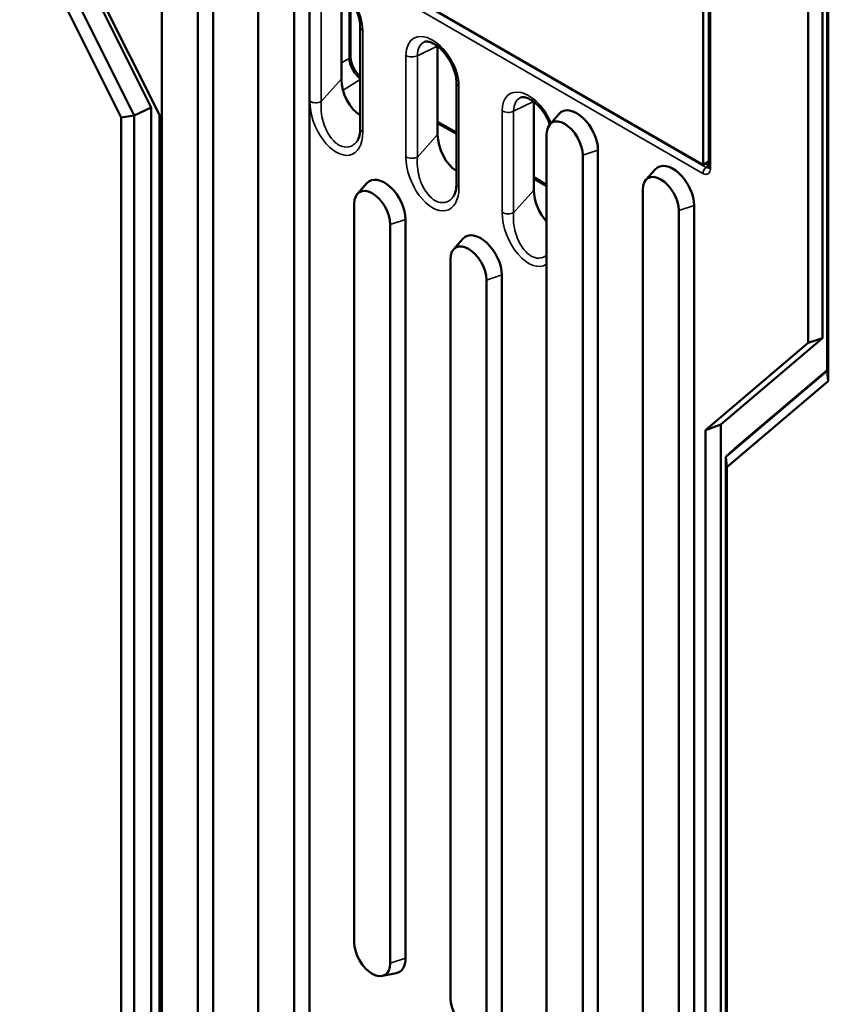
# Model space of a CAD drawing. Header units: millimetres. Extents: x 0 to 5104, y -184 to 1188.
# Tile 139 of 221: x 1396 to 1428, y 513 to 551. Entities that reach past the tile are written whole.
import ezdxf

# ---------------------------------------------------------------- set-up
doc = ezdxf.new("R2010")
doc.units = ezdxf.units.MM
doc.header["$LTSCALE"] = 2
doc.layers.add('Sichtbar (ISO)', color=7, linetype='Continuous', lineweight=50)
doc.layers.add('Sichtbar schmal (ISO)', color=7, linetype='Continuous', lineweight=35)

msp = doc.modelspace()

# ---------------------------------------------------------------- linework, layer by layer
at = {"layer": 'Sichtbar (ISO)'}
for p, q in [((1422.893, 561.241), (1422.893, 545.456)), ((1423.122, 561.157), (1423.122, 545.371)), ((1427.017, 559.844), (1427.017, 538.472)), ((1427.572, 538.662), (1427.572, 560.087)), ((1427.76, 537.382), (1427.76, 559.296)), ((1427.804, 559.005), (1427.804, 536.979)), ((1422.893, 545.456), (1401.679, 557.703)), ((1401.259, 547.71), (1397.281, 555.68)), ((1400.083, 547.31), (1396.104, 555.281)), ((1396.608, 555.367), (1400.587, 547.397)), ((1397.551, 555.484), (1401.579, 547.416)), ((1401.678, 555.364), (1401.678, 443.116)), ((1403.69, 442.498), (1403.69, 554.746)), ((1403.092, 554.547), (1403.092, 442.299)), ((1405.449, 553.186), (1405.449, 394.126)), ((1407.461, 402.917), (1407.461, 552.569)), ((1406.863, 552.37), (1406.863, 393.309)), ((1408.718, 548.822), (1408.718, 552.281)), ((1409.069, 549.711), (1409.069, 551.912)), ((1409.456, 550.861), (1409.456, 546.884)), ((1412.489, 546.644), (1412.489, 550.103)), ((1413.227, 548.683), (1413.227, 544.706)), ((1416.26, 544.467), (1416.26, 547.926)), ((1401.259, 547.71), (1400.587, 547.397)), ((1401.259, 510.936), (1401.259, 547.71)), ((1401.579, 547.416), (1401.579, 509.784)), ((1416.884, 547.042), (1417.251, 547.456)), ((1400.083, 547.31), (1400.587, 547.397)), ((1400.083, 510.847), (1400.083, 547.31)), ((1400.587, 547.397), (1400.587, 510.707)), ((1412.489, 547.145), (1413.227, 546.719)), ((1408.044, 547.008), (1408.044, 547.008)), ((1416.763, 546.654), (1416.763, 387.594)), ((1408.328, 546.081), (1408.328, 546.081)), ((1418.775, 386.977), (1418.775, 546.037)), ((1418.177, 545.838), (1418.177, 386.777)), ((1423.122, 545.588), (1422.893, 545.456)), ((1422.987, 545.51), (1423.122, 545.432)), ((1420.655, 544.864), (1421.022, 545.279)), ((1409.342, 544.32), (1409.708, 544.734)), ((1416.26, 544.968), (1416.763, 544.677)), ((1420.534, 544.477), (1420.534, 432.229)), ((1409.22, 543.933), (1409.22, 514.967)), ((1421.948, 543.661), (1421.948, 431.413)), ((1422.546, 431.612), (1422.546, 543.86)), ((1411.232, 514.35), (1411.232, 543.315)), ((1410.634, 543.116), (1410.634, 514.151)), ((1413.113, 542.143), (1413.48, 542.557)), ((1412.991, 541.755), (1412.991, 512.79)), ((1414.406, 540.939), (1414.406, 511.974)), ((1415.003, 512.173), (1415.003, 541.138)), ((1423.588, 535.281), (1427.572, 538.662)), ((1427.572, 538.662), (1427.017, 538.472)), ((1427.017, 538.472), (1422.99, 535.055)), ((1423.782, 534.006), (1427.76, 537.382)), ((1424.252, 534.435), (1427.76, 537.412)), ((1427.76, 537.382), (1427.804, 536.979)), ((1427.804, 536.979), (1423.826, 533.602)), ((1423.588, 535.281), (1422.99, 535.055)), ((1422.99, 535.055), (1422.99, 497.422)), ((1423.588, 497.674), (1423.588, 535.281)), ((1423.782, 534.006), (1424.252, 534.435)), ((1423.782, 497.315), (1423.782, 534.006)), ((1423.782, 534.006), (1423.826, 533.602)), ((1423.826, 533.602), (1423.826, 497.139)), ((1410.323, 513.654), (1410.866, 513.765))]:
    msp.add_line(p, q, dxfattribs=at)
for centre, major_axis, ratio, start_param, end_param in [((1409.624, 549.439), (0.434, -0.75), 0.577526, 4.135879, 4.13589), ((1409.458, 548.394), (-0.44, 1.054), 0.564427, 0.933509, 2.501775), ((1417.941, 546.518), (-0.589, 1.021), 0.57735, 3.926991, 6.473806), ((1417.47, 546.246), (-0.5, 0.866), 0.57735, 3.926991, 7.068583), ((1409.789, 546.884), (-0.333, 0), 0.57735, 0, 0.000033), ((1413.229, 546.217), (-0.44, 1.054), 0.564427, 0.933509, 2.501775), ((1421.712, 544.341), (-0.589, 1.021), 0.57735, 3.926991, 6.473806), ((1410.399, 543.797), (-0.589, 1.021), 0.57735, 3.926991, 6.473806), ((1413.56, 544.706), (-0.333, 0), 0.57735, 0, 0.000033), ((1421.241, 544.069), (-0.5, 0.866), 0.57735, 3.926991, 7.068583), ((1409.927, 543.524), (-0.5, 0.866), 0.57735, 3.926991, 7.068583), ((1417, 544.04), (-0.44, 1.054), 0.564427, 0.933509, 2.177682), ((1414.17, 541.619), (-0.589, 1.021), 0.57735, 3.926991, 6.473806), ((1413.698, 541.347), (-0.5, 0.866), 0.57735, 3.926991, 7.068583), ((1409.927, 514.559), (0.5, -0.866), 0.57735, 3.926991, 7.068583), ((1410.399, 514.831), (0.589, -1.021), 0.57735, 6.092564, 7.068583), ((1413.698, 512.382), (0.5, -0.866), 0.57735, 3.926991, 7.068583)]:
    msp.add_ellipse(centre, major_axis=major_axis, ratio=ratio, start_param=start_param, end_param=end_param, dxfattribs=at)
for points, knots in [([(1409.456, 550.861), (1409.456, 550.943), (1409.446, 551.037), (1409.403, 551.239), (1409.369, 551.348), (1409.279, 551.567), (1409.223, 551.677), (1409.093, 551.885), (1409.019, 551.984), (1408.865, 552.156), (1408.785, 552.23), (1408.63, 552.347), (1408.555, 552.39), (1408.422, 552.448), (1408.364, 552.462), (1408.266, 552.471), (1408.231, 552.464), (1408.202, 552.453), (1408.2, 552.452), (1408.198, 552.451)], [0, 0, 0, 0, 0.273153, 0.273153, 0.554981, 0.554981, 0.843421, 0.843421, 1.133477, 1.133477, 1.419719, 1.419719, 1.697559, 1.697559, 1.969009, 1.969009, 2.268668, 2.268668, 2.294291, 2.294291, 2.294291, 2.294291]), ([(1413.227, 548.683), (1413.227, 548.766), (1413.217, 548.86), (1413.174, 549.062), (1413.14, 549.171), (1413.051, 549.389), (1412.994, 549.5), (1412.864, 549.708), (1412.791, 549.806), (1412.637, 549.978), (1412.556, 550.053), (1412.401, 550.169), (1412.326, 550.213), (1412.193, 550.27), (1412.135, 550.285), (1412.038, 550.293), (1412.002, 550.287), (1411.973, 550.276), (1411.971, 550.275), (1411.969, 550.274)], [0, 0, 0, 0, 0.273153, 0.273153, 0.554981, 0.554981, 0.843421, 0.843421, 1.133477, 1.133477, 1.419719, 1.419719, 1.697559, 1.697559, 1.969009, 1.969009, 2.268668, 2.268668, 2.294291, 2.294291, 2.294291, 2.294291]), ([(1409.069, 549.711), (1409.069, 549.663), (1409.076, 549.607), (1409.1, 549.493), (1409.119, 549.433), (1409.168, 549.311), (1409.2, 549.247), (1409.274, 549.124), (1409.318, 549.063), (1409.394, 548.976), (1409.425, 548.944), (1409.456, 548.916)], [0, 0, 0, 0, 0.0298784, 0.0298784, 0.0593493, 0.0593493, 0.0907782, 0.0907782, 0.1241535, 0.1241535, 0.1452619, 0.1452619, 0.1452619, 0.1452619]), ([(1416.889, 547.047), (1416.882, 547.065), (1416.875, 547.083), (1416.822, 547.212), (1416.765, 547.322), (1416.635, 547.531), (1416.562, 547.629), (1416.408, 547.801), (1416.328, 547.875), (1416.172, 547.992), (1416.097, 548.036), (1415.964, 548.093), (1415.906, 548.107), (1415.809, 548.116), (1415.774, 548.11), (1415.745, 548.098), (1415.743, 548.097), (1415.74, 548.096)], [0.507675, 0.507675, 0.507675, 0.507675, 0.554981, 0.554981, 0.843421, 0.843421, 1.133477, 1.133477, 1.419719, 1.419719, 1.697559, 1.697559, 1.969009, 1.969009, 2.268668, 2.268668, 2.294291, 2.294291, 2.294291, 2.294291]), ([(1409.341, 546.402), (1409.374, 546.45), (1409.406, 546.524), (1409.445, 546.692), (1409.456, 546.784), (1409.456, 546.884)], [0, 0, 0, 0, 0.0680107, 0.0680107, 0.1275745, 0.1275745, 0.1275745, 0.1275745]), ([(1423.118, 545.339), (1423.118, 545.339), (1423.118, 545.34), (1423.12, 545.346), (1423.122, 545.355), (1423.122, 545.368), (1423.122, 545.369), (1423.122, 545.371)], [0.01632393, 0.01632393, 0.01632393, 0.01632393, 0.02227783, 0.02227783, 0.03255597, 0.03255597, 0.03367409, 0.03367409, 0.03367409, 0.03367409]), ([(1413.113, 544.224), (1413.145, 544.273), (1413.177, 544.346), (1413.216, 544.515), (1413.227, 544.606), (1413.227, 544.706)], [0, 0, 0, 0, 0.0680107, 0.0680107, 0.1275745, 0.1275745, 0.1275745, 0.1275745])]:
    msp.add_open_spline(points, degree=3, knots=knots, dxfattribs=at)
at = {"layer": 'Sichtbar schmal (ISO)'}
for p, q in [((1423.181, 561.075), (1423.181, 545.289)), ((1401.808, 557.604), (1423.018, 545.358)), ((1422.889, 545.121), (1401.679, 557.367)), ((1407.476, 547.947), (1407.476, 551.924)), ((1407.926, 551.912), (1407.926, 547.935)), ((1409.016, 549.632), (1409.016, 551.983)), ((1409.553, 550.724), (1409.553, 546.748)), ((1411.697, 549.735), (1412.477, 550.112)), ((1411.247, 545.769), (1411.247, 549.746)), ((1411.697, 549.735), (1411.697, 545.758)), ((1408.718, 549.451), (1409.016, 549.632)), ((1407.926, 547.935), (1408.718, 548.822)), ((1409.456, 548.797), (1408.78, 548.385)), ((1413.325, 548.547), (1413.325, 544.57)), ((1415.469, 547.558), (1416.248, 547.935)), ((1415.019, 543.592), (1415.019, 547.569)), ((1415.469, 547.558), (1415.469, 543.581)), ((1413.227, 546.653), (1412.489, 547.079)), ((1411.697, 545.758), (1412.489, 546.644)), ((1408.258, 546.143), (1408.258, 546.143)), ((1418.177, 545.838), (1418.775, 546.037)), ((1423.122, 545.429), (1423.018, 545.358)), ((1416.763, 544.611), (1416.26, 544.901)), ((1415.469, 543.581), (1416.26, 544.467)), ((1421.948, 543.661), (1422.546, 543.86)), ((1411.232, 543.315), (1410.634, 543.116)), ((1414.406, 540.939), (1415.003, 541.138)), ((1410.634, 514.151), (1411.232, 514.35))]:
    msp.add_line(p, q, dxfattribs=at)
for centre, major_axis, ratio, start_param, end_param in [((1408.515, 551.324), (-0.734, 1.272), 0.57735, 3.926991, 7.068583), ((1409.789, 550.861), (-0.333, 0), 0.57735, 0, 0.785398), ((1412.286, 549.147), (-0.734, 1.272), 0.57735, 3.926991, 7.068583), ((1412.501, 549.271), (-0.568, 0.984), 0.57735, 6.221282, 7.068583), ((1411.483, 549.882), (0.333, 0), 0.57735, 3.926991, 5.410521), ((1408.869, 549.711), (0.2, 0), 0.57735, 5.532694, 6.283185), ((1413.56, 548.683), (-0.333, 0), 0.57735, 0, 0.785398), ((1416.057, 546.969), (-0.734, 1.272), 0.57735, 4.48872, 7.068583), ((1408.515, 547.347), (-0.618, 1.479), 0.564427, 0.933509, 4.075102), ((1407.712, 548.083), (-0.333, 0), 0.57735, 0.785398, 2.268928), ((1416.272, 547.094), (-0.568, 0.984), 0.57735, 6.221282, 7.068583), ((1415.254, 547.705), (0.333, 0), 0.57735, 3.926991, 5.410521), ((1409.789, 546.884), (-0.333, 0), 0.57735, 0.000033, 0.785398), ((1412.286, 545.17), (-0.618, 1.479), 0.564427, 0.933509, 4.075102), ((1411.483, 545.906), (-0.333, 0), 0.57735, 0.785398, 2.268928), ((1423.031, 545.203), (-0.1, -0.173), 0.57735, 4.014257, 5.497787), ((1423.322, 545.371), (-0.2, 0), 0.577391, 0.000035, 0.785433), ((1413.56, 544.706), (-0.333, 0), 0.57735, 0.000033, 0.785398), ((1416.057, 542.992), (-0.618, 1.479), 0.564427, 0.933509, 3.250919), ((1415.254, 543.728), (-0.333, 0), 0.57735, 0.785398, 2.268928)]:
    msp.add_ellipse(centre, major_axis=major_axis, ratio=ratio, start_param=start_param, end_param=end_param, dxfattribs=at)
for points, knots in [([(1409.456, 548.831), (1409.235, 548.977), (1409.071, 549.277), (1409.029, 549.498), (1409.02, 549.546), (1409.016, 549.591), (1409.016, 549.632)], [0.0330397, 0.0330397, 0.0330397, 0.0330397, 0.827236, 0.827236, 0.827236, 1, 1, 1, 1]), ([(1407.926, 547.935), (1407.889, 547.582), (1407.959, 547.27), (1408.021, 547.074), (1408.03, 547.046), (1408.031, 547.043), (1408.048, 546.997), (1408.056, 546.973), (1408.065, 546.95), (1408.074, 546.927), (1408.211, 546.59), (1408.438, 546.335), (1408.613, 546.233), (1408.789, 546.131), (1409.038, 546.11), (1409.221, 546.265), (1409.233, 546.275), (1409.244, 546.285), (1409.255, 546.296), (1409.278, 546.319), (1409.28, 546.322), (1409.293, 546.337), (1409.308, 546.356), (1409.325, 546.377), (1409.342, 546.402)], [0, 0, 0, 0, 0.21875, 0.21875, 0.21875, 0.25, 0.25, 0.25, 0.265883, 0.265883, 0.265883, 0.5, 0.5, 0.5, 0.7352176, 0.7352176, 0.7352176, 0.75, 0.75, 0.75, 0.78125, 0.78125, 0.78125, 0.8193072, 0.8193072, 0.8193072, 0.8193072]), ([(1411.697, 545.758), (1411.66, 545.405), (1411.73, 545.092), (1411.793, 544.897), (1411.802, 544.869), (1411.802, 544.865), (1411.819, 544.819), (1411.827, 544.796), (1411.836, 544.773), (1411.846, 544.75), (1411.982, 544.413), (1412.209, 544.158), (1412.384, 544.056), (1412.56, 543.953), (1412.81, 543.933), (1412.992, 544.088), (1413.004, 544.098), (1413.015, 544.108), (1413.026, 544.119), (1413.049, 544.142), (1413.051, 544.145), (1413.064, 544.16), (1413.08, 544.179), (1413.096, 544.2), (1413.113, 544.225)], [0, 0, 0, 0, 0.21875, 0.21875, 0.21875, 0.25, 0.25, 0.25, 0.265883, 0.265883, 0.265883, 0.5, 0.5, 0.5, 0.7352176, 0.7352176, 0.7352176, 0.75, 0.75, 0.75, 0.78125, 0.78125, 0.78125, 0.8193072, 0.8193072, 0.8193072, 0.8193072]), ([(1423.181, 545.289), (1423.181, 545.125), (1423.062, 545.042), (1422.921, 545.105), (1422.911, 545.109), (1422.9, 545.115), (1422.889, 545.121)], [0, 0, 0, 0, 0.929845, 0.929845, 0.929845, 1, 1, 1, 1]), ([(1415.469, 543.581), (1415.431, 543.227), (1415.501, 542.915), (1415.564, 542.72), (1415.573, 542.692), (1415.574, 542.688), (1415.59, 542.642), (1415.599, 542.619), (1415.608, 542.596), (1415.617, 542.573), (1415.754, 542.235), (1415.98, 541.98), (1416.156, 541.878), (1416.331, 541.776), (1416.58, 541.755), (1416.763, 541.91)], [0, 0, 0, 0, 0.21875, 0.21875, 0.21875, 0.25, 0.25, 0.25, 0.265883, 0.265883, 0.265883, 0.5, 0.5, 0.5, 0.7347421, 0.7347421, 0.7347421, 0.7347421])]:
    msp.add_open_spline(points, degree=3, knots=knots, dxfattribs=at)
msp.add_open_spline([(1423.018, 545.358), (1423.056, 545.337), (1423.093, 545.332), (1423.121, 545.345)], degree=3, dxfattribs=at)

doc.saveas('drawing.dxf')
